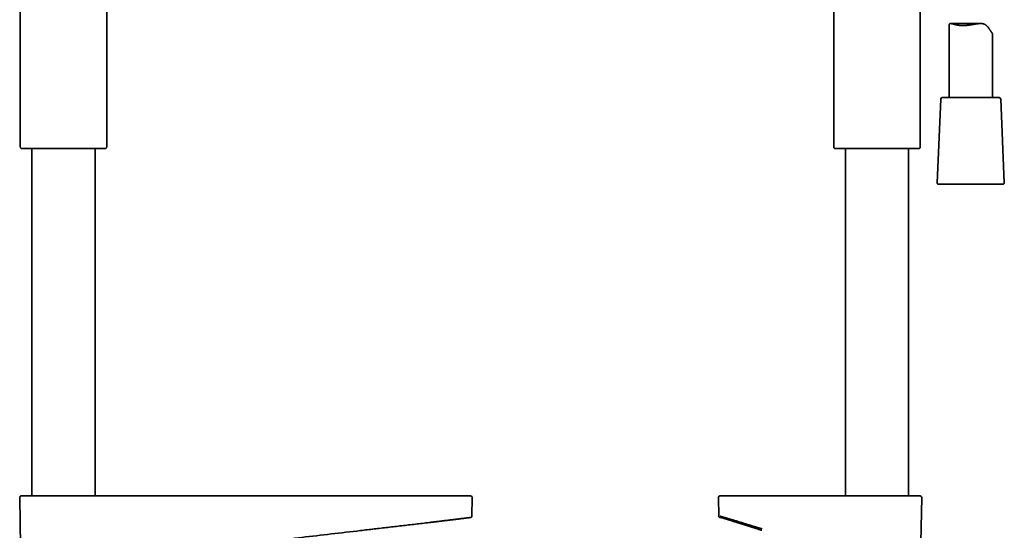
# Model space of a CAD drawing. Header units: millimetres. Extents: x 8 to 758, y 12 to 1622.
# Tile 11 of 17: x 360 to 702, y 1029 to 1205. Entities that reach past the tile are written whole.
import ezdxf

# ---------------------------------------------------------------- set-up
doc = ezdxf.new("R2010")
doc.units = ezdxf.units.MM

msp = doc.modelspace()

# ---------------------------------------------------------------- linework, layer by layer
at = {"color": 7, "linetype": 'Continuous', "lineweight": 35}
for p, q in [((642.38, 1256.15), (642.38, 1161.51)), ((360.35, 1221.45), (360.35, 1161.51)), ((390.35, 1161.51), (390.35, 1221.45)), ((672.38, 1161.51), (672.38, 1217.5)), ((682.38, 1203.36), (682.38, 1178.45)), ((693.27, 1204.13), (682.86, 1204.13)), ((697.38, 1178.45), (697.38, 1200.65)), ((679.51, 1177.97), (678.25, 1148.97)), ((699.75, 1178.45), (680.01, 1178.45)), ((701.51, 1148.97), (700.25, 1177.97)), ((360.64, 1160.81), (375.35, 1160.81)), ((364.4, 1160.81), (364.4, 1040.5)), ((375.35, 1160.81), (390.05, 1160.81)), ((386.3, 1040.5), (386.3, 1160.81)), ((642.67, 1160.81), (672.09, 1160.81)), ((646.43, 1160.81), (646.43, 1040.5)), ((668.33, 1040.5), (668.33, 1160.81)), ((678.75, 1148.45), (685.84, 1148.45)), ((685.84, 1148.45), (701.01, 1148.45)), ((360.16, 1039.99), (360.46, 1023)), ((516.92, 1033.51), (517.04, 1039.99)), ((602.39, 1039.99), (602.5, 1033.49)), ((672.6, 1024.37), (672.87, 1039.99)), ((502.13, 1031.29), (502.24, 1031.3)), ((516.26, 1033), (516.41, 1033)), ((603.24, 1033), (603.33, 1033)), ((603.4, 1033), (603.41, 1033))]:
    msp.add_line(p, q, dxfattribs=at)
for centre, radius, start, end in [((680.01, 1177.95), 0.5, 90, 177.5187), ((699.75, 1177.95), 0.5, 2.4813, 90), ((361.35, 1161.51), 1, 180, 225), ((389.35, 1161.51), 1, 315, 0), ((643.38, 1161.51), 1, 180, 225), ((671.38, 1161.51), 1, 315, 0), ((678.75, 1148.95), 0.5, 177.5187, 270), ((701.01, 1148.95), 0.5, 270, 2.4813), ((360.66, 1040), 0.5, 90, 181), ((516.54, 1040), 0.5, 359, 90), ((602.89, 1040), 0.5, 90, 181), ((672.37, 1040), 0.5, 359, 90)]:
    msp.add_arc(centre, radius, start, end, dxfattribs=at)
for points, knots in [([(682.38, 1203.36), (682.38, 1203.43), (682.38, 1203.52), (682.4, 1203.64), (682.41, 1203.72), (682.43, 1203.8), (682.45, 1203.87), (682.48, 1203.93), (682.51, 1203.99), (682.55, 1204.03), (682.59, 1204.07), (682.64, 1204.09), (682.69, 1204.11), (682.75, 1204.13), (682.81, 1204.13), (682.88, 1204.13), (682.96, 1204.13), (683.06, 1204.12), (683.18, 1204.09), (683.3, 1204.07), (683.44, 1204.03), (683.58, 1203.99), (683.73, 1203.95), (683.89, 1203.91), (684.06, 1203.86), (684.24, 1203.81), (684.43, 1203.77), (684.63, 1203.72), (684.84, 1203.67), (685.05, 1203.63), (685.28, 1203.59), (685.51, 1203.55), (685.78, 1203.52), (686.08, 1203.48), (686.43, 1203.46), (686.79, 1203.44), (687.04, 1203.44), (687.16, 1203.44)], [0, 0, 0, 0, 0.040595, 0.061456, 0.082317, 0.103638, 0.124958, 0.146501, 0.168045, 0.188812, 0.209581, 0.23054, 0.2515, 0.272978, 0.294456, 0.316078, 0.3377, 0.366975, 0.396251, 0.425752, 0.455255, 0.485342, 0.51543, 0.545687, 0.575944, 0.606821, 0.637698, 0.668745, 0.699791, 0.731385, 0.762978, 0.794775, 0.826571, 0.869556, 0.912683, 0.956263, 1, 1, 1, 1]), ([(687.16, 1203.44), (687.25, 1203.44), (687.44, 1203.44), (687.72, 1203.45), (688.01, 1203.46), (688.3, 1203.48), (688.6, 1203.51), (688.91, 1203.54), (689.21, 1203.58), (689.51, 1203.62), (689.81, 1203.67), (690.1, 1203.72), (690.4, 1203.77), (690.7, 1203.82), (690.99, 1203.87), (691.29, 1203.92), (691.58, 1203.97), (691.92, 1204.02), (692.23, 1204.06), (692.51, 1204.09), (692.72, 1204.11), (692.92, 1204.12), (693.13, 1204.13), (693.33, 1204.13), (693.56, 1204.13), (693.82, 1204.11), (694.05, 1204.07), (694.24, 1204.02), (694.37, 1203.98), (694.51, 1203.94), (694.67, 1203.87), (694.87, 1203.77), (695.1, 1203.62), (695.31, 1203.45), (695.51, 1203.26), (695.72, 1203.05), (695.91, 1202.81), (696.1, 1202.57), (696.27, 1202.33), (696.43, 1202.08), (696.57, 1201.87), (696.68, 1201.69), (696.78, 1201.54), (696.86, 1201.42), (696.93, 1201.31), (697, 1201.21), (697.06, 1201.13), (697.11, 1201.05), (697.16, 1200.97), (697.21, 1200.91), (697.25, 1200.85), (697.29, 1200.8), (697.32, 1200.76), (697.34, 1200.72), (697.36, 1200.7), (697.37, 1200.67), (697.38, 1200.66), (697.38, 1200.66), (697.38, 1200.65)], [0, 0, 0, 0, 0.019192, 0.038384, 0.05773, 0.077076, 0.096891, 0.116706, 0.136674, 0.156643, 0.175829, 0.195016, 0.214323, 0.23363, 0.253299, 0.272967, 0.292764, 0.31256, 0.341141, 0.355497, 0.369853, 0.384438, 0.399023, 0.413711, 0.428399, 0.449967, 0.471661, 0.482737, 0.493812, 0.50498, 0.516147, 0.537721, 0.559441, 0.581518, 0.603682, 0.629335, 0.654992, 0.680824, 0.706656, 0.732819, 0.758979, 0.776584, 0.794194, 0.811792, 0.825555, 0.839317, 0.853187, 0.867057, 0.881274, 0.895491, 0.909829, 0.924168, 0.937929, 0.95169, 0.965547, 0.979403, 0.99353, 1, 1, 1, 1]), ([(360.66, 1040.5), (360.66, 1040.5), (360.67, 1040.5), (360.71, 1040.5), (360.77, 1040.5), (360.83, 1040.5), (360.86, 1040.5)], [0, 0, 0, 0, 0.249984, 0.499975, 0.749978, 1, 1, 1, 1]), ([(360.86, 1040.5), (360.86, 1040.5), (360.87, 1040.5), (360.9, 1040.5), (360.94, 1040.5), (360.99, 1040.5), (361.05, 1040.5), (361.12, 1040.5), (361.21, 1040.5), (361.31, 1040.5), (361.41, 1040.5), (361.53, 1040.5), (361.65, 1040.5), (361.79, 1040.5), (361.95, 1040.5), (362.15, 1040.5), (362.38, 1040.5), (362.62, 1040.5), (362.89, 1040.5), (363.17, 1040.5), (363.49, 1040.5), (363.85, 1040.5), (364.25, 1040.5), (364.67, 1040.5), (365.1, 1040.5), (365.51, 1040.5), (365.92, 1040.5), (366.34, 1040.5), (366.77, 1040.5), (367.21, 1040.5), (367.63, 1040.5), (368.03, 1040.5), (368.39, 1040.5), (368.76, 1040.5), (369.14, 1040.5), (369.52, 1040.5), (369.91, 1040.5), (370.32, 1040.5), (370.73, 1040.5), (371.15, 1040.5), (371.57, 1040.5), (372, 1040.5), (372.42, 1040.5), (372.89, 1040.5), (373.41, 1040.5), (373.98, 1040.5), (374.55, 1040.5), (374.93, 1040.5), (375.12, 1040.5)], [0, 0, 0, 0, 0.018726, 0.037421, 0.056099, 0.074777, 0.09347, 0.112193, 0.131733, 0.149857, 0.167961, 0.186058, 0.204163, 0.22229, 0.240453, 0.264468, 0.288431, 0.312375, 0.336333, 0.360337, 0.384687, 0.413514, 0.442303, 0.471113, 0.499999, 0.524502, 0.548949, 0.573376, 0.597818, 0.622309, 0.646519, 0.665363, 0.684183, 0.702996, 0.721818, 0.740664, 0.75955, 0.77935, 0.799112, 0.818857, 0.838602, 0.858365, 0.878165, 0.897172, 0.922879, 0.948559, 0.974253, 1, 1, 1, 1]), ([(375.12, 1040.5), (378.5, 1040.5), (385.27, 1040.5), (395.43, 1040.5), (405.59, 1040.5), (415.74, 1040.5), (425.9, 1040.5), (436.06, 1040.5), (445.93, 1040.5), (455.53, 1040.5), (464.84, 1040.5), (474.15, 1040.5), (483.46, 1040.5), (492.77, 1040.5), (498.97, 1040.5), (502.08, 1040.5)], [0, 0, 0, 0, 0.080005, 0.160008, 0.240008, 0.320007, 0.400004, 0.480001, 0.559998, 0.633328, 0.706659, 0.779992, 0.853326, 0.926662, 1, 1, 1, 1]), ([(502.08, 1040.5), (502.22, 1040.5), (502.49, 1040.5), (502.91, 1040.5), (503.32, 1040.5), (503.74, 1040.5), (504.15, 1040.5), (504.56, 1040.5), (504.97, 1040.5), (505.38, 1040.5), (505.76, 1040.5), (506.15, 1040.5), (506.53, 1040.5), (506.91, 1040.5), (507.33, 1040.5), (507.78, 1040.5), (508.26, 1040.5), (508.74, 1040.5), (509.2, 1040.5), (509.66, 1040.5), (510.14, 1040.5), (510.63, 1040.5), (511.13, 1040.5), (511.61, 1040.5), (512.05, 1040.5), (512.45, 1040.5), (512.82, 1040.5), (513.17, 1040.5), (513.5, 1040.5), (513.81, 1040.5), (514.09, 1040.5), (514.33, 1040.5), (514.53, 1040.5), (514.73, 1040.5), (514.92, 1040.5), (515.09, 1040.5), (515.26, 1040.5), (515.42, 1040.5), (515.57, 1040.5), (515.7, 1040.5), (515.82, 1040.5), (515.93, 1040.5), (516.03, 1040.5), (516.12, 1040.5), (516.2, 1040.5), (516.27, 1040.5), (516.32, 1040.5), (516.33, 1040.5), (516.34, 1040.5)], [0, 0, 0, 0, 0.018726, 0.037421, 0.056099, 0.074777, 0.09347, 0.112193, 0.131733, 0.149857, 0.167961, 0.186058, 0.204163, 0.22229, 0.240453, 0.264468, 0.288431, 0.312375, 0.336333, 0.360337, 0.384687, 0.413514, 0.442303, 0.471113, 0.499999, 0.524502, 0.548949, 0.573376, 0.597818, 0.622309, 0.646519, 0.665363, 0.684183, 0.702996, 0.721818, 0.740664, 0.75955, 0.77935, 0.799112, 0.818857, 0.838602, 0.858365, 0.878165, 0.897172, 0.922879, 0.948559, 0.974253, 1, 1, 1, 1]), ([(516.34, 1040.5), (516.37, 1040.5), (516.43, 1040.5), (516.49, 1040.5), (516.53, 1040.5), (516.53, 1040.5), (516.54, 1040.5)], [0, 0, 0, 0, 0.250022, 0.500025, 0.750016, 1, 1, 1, 1]), ([(602.89, 1040.5), (602.89, 1040.5), (602.89, 1040.5), (602.92, 1040.5), (602.97, 1040.5), (603.04, 1040.5), (603.13, 1040.5), (603.25, 1040.5), (603.34, 1040.5), (603.39, 1040.5)], [0, 0, 0, 0, 0.119995, 0.266656, 0.413319, 0.559984, 0.706652, 0.853324, 1, 1, 1, 1]), ([(603.39, 1040.5), (603.39, 1040.5), (603.4, 1040.5), (603.43, 1040.5), (603.46, 1040.5), (603.51, 1040.5), (603.57, 1040.5), (603.64, 1040.5), (603.73, 1040.5), (603.82, 1040.5), (603.93, 1040.5), (604.04, 1040.5), (604.17, 1040.5), (604.3, 1040.5), (604.46, 1040.5), (604.66, 1040.5), (604.88, 1040.5), (605.13, 1040.5), (605.39, 1040.5), (605.67, 1040.5), (605.99, 1040.5), (606.34, 1040.5), (606.74, 1040.5), (607.17, 1040.5), (607.59, 1040.5), (608, 1040.5), (608.41, 1040.5), (608.82, 1040.5), (609.25, 1040.5), (609.7, 1040.5), (610.12, 1040.5), (610.51, 1040.5), (610.87, 1040.5), (611.24, 1040.5), (611.61, 1040.5), (612, 1040.5), (612.39, 1040.5), (612.79, 1040.5), (613.21, 1040.5), (613.62, 1040.5), (614.05, 1040.5), (614.47, 1040.5), (614.89, 1040.5), (615.36, 1040.5), (615.88, 1040.5), (616.45, 1040.5), (617.02, 1040.5), (617.4, 1040.5), (617.59, 1040.5)], [0, 0, 0, 0, 0.018726, 0.037421, 0.056099, 0.074777, 0.09347, 0.112193, 0.131733, 0.149857, 0.167961, 0.186058, 0.204163, 0.22229, 0.240453, 0.264468, 0.288431, 0.312375, 0.336333, 0.360337, 0.384687, 0.413514, 0.442303, 0.471113, 0.499999, 0.524502, 0.548949, 0.573376, 0.597818, 0.622309, 0.646519, 0.665363, 0.684183, 0.702996, 0.721818, 0.740664, 0.75955, 0.77935, 0.799112, 0.818857, 0.838602, 0.858365, 0.878165, 0.897172, 0.922879, 0.948559, 0.974253, 1, 1, 1, 1]), ([(617.59, 1040.5), (619.26, 1040.5), (622.6, 1040.5), (627.61, 1040.5), (632.62, 1040.5), (637.63, 1040.5), (642.64, 1040.5), (647.65, 1040.5), (652.66, 1040.5), (656, 1040.5), (657.67, 1040.5)], [0, 0, 0, 0, 0.125011, 0.250013, 0.375008, 0.5, 0.624992, 0.749987, 0.874989, 1, 1, 1, 1]), ([(657.67, 1040.5), (657.81, 1040.5), (658.09, 1040.5), (658.5, 1040.5), (658.92, 1040.5), (659.33, 1040.5), (659.74, 1040.5), (660.16, 1040.5), (660.56, 1040.5), (660.97, 1040.5), (661.36, 1040.5), (661.74, 1040.5), (662.12, 1040.5), (662.5, 1040.5), (662.92, 1040.5), (663.37, 1040.5), (663.85, 1040.5), (664.32, 1040.5), (664.79, 1040.5), (665.24, 1040.5), (665.72, 1040.5), (666.21, 1040.5), (666.71, 1040.5), (667.19, 1040.5), (667.63, 1040.5), (668.03, 1040.5), (668.39, 1040.5), (668.74, 1040.5), (669.07, 1040.5), (669.38, 1040.5), (669.65, 1040.5), (669.89, 1040.5), (670.09, 1040.5), (670.29, 1040.5), (670.48, 1040.5), (670.65, 1040.5), (670.82, 1040.5), (670.97, 1040.5), (671.12, 1040.5), (671.25, 1040.5), (671.37, 1040.5), (671.48, 1040.5), (671.57, 1040.5), (671.66, 1040.5), (671.74, 1040.5), (671.81, 1040.5), (671.85, 1040.5), (671.86, 1040.5), (671.87, 1040.5)], [0, 0, 0, 0, 0.018726, 0.037421, 0.056099, 0.074777, 0.09347, 0.112193, 0.131733, 0.149857, 0.167961, 0.186058, 0.204163, 0.22229, 0.240453, 0.264468, 0.288431, 0.312375, 0.336333, 0.360337, 0.384687, 0.413514, 0.442303, 0.471113, 0.499999, 0.524502, 0.548949, 0.573376, 0.597818, 0.622309, 0.646519, 0.665363, 0.684183, 0.702996, 0.721818, 0.740664, 0.75955, 0.77935, 0.799112, 0.818857, 0.838602, 0.858365, 0.878165, 0.897172, 0.922879, 0.948559, 0.974253, 1, 1, 1, 1]), ([(671.87, 1040.5), (671.92, 1040.5), (672.02, 1040.5), (672.14, 1040.5), (672.24, 1040.5), (672.31, 1040.5), (672.36, 1040.5), (672.38, 1040.5), (672.37, 1040.5), (672.37, 1040.5)], [0, 0, 0, 0, 0.160029, 0.320052, 0.480071, 0.640087, 0.8001, 0.960112, 1, 1, 1, 1]), ([(436.89, 1023.68), (437.28, 1023.72), (440.95, 1024.15), (447.99, 1024.97), (458.03, 1026.14), (468.15, 1027.32), (476.49, 1028.29), (483.05, 1029.06), (487.82, 1029.62), (492.59, 1030.17), (497.36, 1030.72), (500.54, 1031.1), (502.13, 1031.29)], [0, 0, 0, 0, 0.017658, 0.168784, 0.32394, 0.479097, 0.634253, 0.707398, 0.780542, 0.853685, 0.926833, 1, 1, 1, 1]), ([(502.13, 1031.29), (502.24, 1031.3), (502.45, 1031.33), (502.79, 1031.37), (503.14, 1031.41), (503.51, 1031.45), (503.9, 1031.5), (504.31, 1031.55), (504.74, 1031.6), (505.11, 1031.65), (505.43, 1031.69), (505.62, 1031.71), (505.74, 1031.72), (505.77, 1031.73)], [0, 0, 0, 0, 0.084869, 0.175257, 0.271152, 0.372539, 0.479403, 0.591725, 0.709484, 0.832655, 0.902512, 0.973179, 1, 1, 1, 1]), ([(505.77, 1031.73), (505.79, 1031.73), (506.01, 1031.76), (506.42, 1031.81), (506.99, 1031.88), (507.56, 1031.95), (508.12, 1032.01), (508.67, 1032.08), (509.22, 1032.15), (509.75, 1032.21), (510.27, 1032.27), (510.76, 1032.34), (511.24, 1032.39), (511.7, 1032.45), (512.15, 1032.5), (512.58, 1032.56), (512.99, 1032.61), (513.38, 1032.65), (513.75, 1032.7), (514.1, 1032.74), (514.42, 1032.78), (514.71, 1032.81), (514.98, 1032.85), (515.21, 1032.87), (515.39, 1032.9), (515.55, 1032.91), (515.69, 1032.93), (515.81, 1032.95), (515.92, 1032.96), (516.01, 1032.97), (516.09, 1032.98), (516.16, 1032.99), (516.22, 1032.99), (516.27, 1033), (516.3, 1033.01), (516.32, 1033.01), (516.33, 1033.01)], [0, 0, 0, 0, 0.003286, 0.036737, 0.069933, 0.102886, 0.136491, 0.170388, 0.204538, 0.238844, 0.27321, 0.306929, 0.340585, 0.374194, 0.407776, 0.442017, 0.476339, 0.510698, 0.545041, 0.579317, 0.61288, 0.646445, 0.680178, 0.714238, 0.739288, 0.764577, 0.789906, 0.815039, 0.839742, 0.863782, 0.886924, 0.911162, 0.934308, 0.956644, 0.978449, 1, 1, 1, 1]), ([(516.41, 1033), (516.41, 1033), (516.4, 1033), (516.4, 1033), (516.39, 1033)], [0, 0, 0, 0, 0.709707, 1, 1, 1, 1]), ([(516.4, 1033), (516.4, 1033), (516.41, 1033), (516.41, 1033), (516.42, 1033), (516.44, 1033), (516.45, 1033), (516.46, 1033), (516.46, 1033), (516.47, 1033), (516.48, 1033), (516.49, 1033), (516.5, 1033.01), (516.5, 1033.01), (516.51, 1033.01), (516.51, 1033.01), (516.52, 1033.01), (516.53, 1033.01), (516.54, 1033.01), (516.55, 1033.02), (516.57, 1033.02), (516.58, 1033.02), (516.59, 1033.03), (516.61, 1033.04), (516.63, 1033.04), (516.64, 1033.05), (516.65, 1033.06), (516.67, 1033.06), (516.69, 1033.07), (516.72, 1033.09), (516.76, 1033.13), (516.8, 1033.17), (516.85, 1033.23), (516.89, 1033.31), (516.92, 1033.41), (516.92, 1033.48), (516.92, 1033.51)], [0, 0, 0, 0, 0.009394, 0.088588, 0.164831, 0.238122, 0.308462, 0.37585, 0.436684, 0.494895, 0.550481, 0.603444, 0.653783, 0.692714, 0.729916, 0.765389, 0.7984, 0.827712, 0.853309, 0.875201, 0.891329, 0.904649, 0.915193, 0.923025, 0.928312, 0.930163, 0.930969, 0.932617, 0.935657, 0.940117, 0.946101, 0.95388, 0.963405, 0.974498, 0.986839, 1, 1, 1, 1]), ([(602.5, 1033.49), (602.5, 1033.47), (602.5, 1033.42), (602.52, 1033.35), (602.54, 1033.3), (602.57, 1033.24), (602.6, 1033.2), (602.63, 1033.16), (602.66, 1033.13), (602.68, 1033.11), (602.7, 1033.1), (602.71, 1033.1), (602.72, 1033.08), (602.75, 1033.07), (602.77, 1033.05), (602.79, 1033.04), (602.82, 1033.03), (602.84, 1033.03), (602.85, 1033.02), (602.87, 1033.02), (602.88, 1033.01), (602.89, 1033.01), (602.89, 1033.01), (602.9, 1033.01), (602.91, 1033.01), (602.91, 1033.01), (602.92, 1033.01), (602.92, 1033.01), (602.93, 1033), (602.94, 1033), (602.95, 1033), (602.96, 1033), (602.97, 1033), (602.99, 1033), (603, 1033), (603, 1033), (603.01, 1033), (603.01, 1033)], [0, 0, 0, 0, 0.00662, 0.012838, 0.018531, 0.023605, 0.029298, 0.033768, 0.037287, 0.040856, 0.041918, 0.044142, 0.046065, 0.054516, 0.06538, 0.078157, 0.093274, 0.110754, 0.130612, 0.152857, 0.177496, 0.204535, 0.231432, 0.259961, 0.289147, 0.318942, 0.349345, 0.380358, 0.445395, 0.512958, 0.583048, 0.655663, 0.730804, 0.807062, 0.885757, 0.966889, 1, 1, 1, 1]), ([(603, 1033.49), (603.01, 1033.49), (603.04, 1033.48), (603.14, 1033.44), (603.31, 1033.39), (603.53, 1033.32), (603.82, 1033.23), (604.16, 1033.13), (604.57, 1033.01), (605.04, 1032.87), (605.45, 1032.75), (605.77, 1032.65), (605.99, 1032.59), (606.22, 1032.52), (606.45, 1032.45), (606.69, 1032.38), (606.94, 1032.3), (607.2, 1032.23), (607.54, 1032.12), (607.99, 1031.99), (608.55, 1031.82), (609.16, 1031.63), (609.78, 1031.44), (610.42, 1031.25), (611.04, 1031.06), (611.48, 1030.92), (611.73, 1030.85), (611.81, 1030.82), (611.89, 1030.8), (611.97, 1030.77), (612.05, 1030.75), (612.24, 1030.69), (612.53, 1030.6), (612.97, 1030.47), (613.47, 1030.32), (614.02, 1030.15), (614.63, 1029.96), (615.29, 1029.76), (616, 1029.54), (616.77, 1029.31), (617.31, 1029.15), (617.58, 1029.07)], [0, 0, 0, 0, 0.0401506, 0.0805412, 0.1211841, 0.1620913, 0.2032747, 0.2447459, 0.2865162, 0.3285966, 0.370998, 0.3869859, 0.4030211, 0.4191039, 0.435235, 0.4514148, 0.4676439, 0.4839228, 0.500252, 0.531667, 0.5642153, 0.597899, 0.63272, 0.6643054, 0.6967736, 0.7260772, 0.7299656, 0.7338657, 0.7377775, 0.7417012, 0.7456365, 0.7495836, 0.7679937, 0.7888374, 0.8121138, 0.8378218, 0.86596, 0.8959599, 0.928301, 0.9629817, 1, 1, 1, 1]), ([(603.02, 1033), (603.03, 1033), (603.04, 1033), (603.1, 1033), (603.17, 1033), (603.22, 1033), (603.24, 1033)], [0, 0, 0, 0, 0.204381, 0.530638, 0.856895, 1, 1, 1, 1]), ([(603.22, 1033), (603.22, 1033), (603.23, 1033), (603.23, 1033), (603.24, 1033), (603.24, 1033), (603.25, 1033), (603.26, 1033), (603.26, 1033), (603.27, 1033), (603.27, 1033)], [0, 0, 0, 0, 0.1070241, 0.2215249, 0.3397396, 0.4616682, 0.5873109, 0.7166675, 0.8632495, 1, 1, 1, 1]), ([(603.24, 1033), (603.24, 1033), (603.25, 1033), (603.26, 1033), (603.28, 1033), (603.31, 1033), (603.34, 1033), (603.36, 1033), (603.37, 1033)], [0, 0, 0, 0, 0.095618, 0.29659, 0.499772, 0.705166, 0.912779, 1, 1, 1, 1]), ([(603.25, 1033.07), (603.26, 1033.06), (603.29, 1033.05), (603.32, 1033.03), (603.36, 1033.02), (603.39, 1033.01), (603.42, 1033), (603.46, 1032.99), (603.5, 1032.97), (603.54, 1032.96), (603.6, 1032.94), (603.66, 1032.92), (603.72, 1032.9), (603.79, 1032.88), (603.86, 1032.86), (603.93, 1032.84), (604.01, 1032.82), (604.09, 1032.79), (604.19, 1032.76), (604.28, 1032.73), (604.39, 1032.7), (604.52, 1032.66), (604.66, 1032.62), (604.81, 1032.57), (604.97, 1032.52), (605.14, 1032.47), (605.28, 1032.42), (605.42, 1032.38), (605.53, 1032.34), (605.64, 1032.31), (605.75, 1032.28), (605.88, 1032.24), (606.04, 1032.19), (606.23, 1032.13), (606.44, 1032.06), (606.67, 1031.99), (606.92, 1031.91), (607.23, 1031.82), (607.6, 1031.7), (608.04, 1031.56), (608.39, 1031.45), (608.63, 1031.37), (608.77, 1031.33), (608.92, 1031.29), (609.06, 1031.24), (609.2, 1031.2), (609.35, 1031.15), (609.48, 1031.11), (609.61, 1031.07), (609.72, 1031.03), (609.82, 1031), (609.9, 1030.98), (609.96, 1030.96), (610, 1030.95), (610.03, 1030.94), (610.07, 1030.92), (610.12, 1030.91), (610.21, 1030.88), (610.33, 1030.84), (610.48, 1030.79), (610.66, 1030.74), (610.84, 1030.68), (611.05, 1030.61), (611.27, 1030.54), (611.51, 1030.47), (611.74, 1030.4), (611.97, 1030.33), (612.18, 1030.26), (612.38, 1030.2), (612.56, 1030.14), (612.71, 1030.09), (612.84, 1030.05), (612.97, 1030.01), (613.08, 1029.98), (613.19, 1029.94), (613.3, 1029.91), (613.43, 1029.87), (613.6, 1029.81), (613.79, 1029.75), (614.02, 1029.68), (614.27, 1029.6), (614.54, 1029.52), (614.84, 1029.42), (615.16, 1029.32), (615.49, 1029.22), (615.84, 1029.11), (616.21, 1028.99), (616.6, 1028.87), (617.02, 1028.74), (617.3, 1028.65), (617.44, 1028.6)], [0, 0, 0, 0, 0.012706, 0.024547, 0.035551, 0.046243, 0.057478, 0.069272, 0.081628, 0.095818, 0.109716, 0.122991, 0.135647, 0.14769, 0.160409, 0.172372, 0.183781, 0.195535, 0.207744, 0.22041, 0.233538, 0.24713, 0.263212, 0.279868, 0.296003, 0.311225, 0.325521, 0.336096, 0.346089, 0.355497, 0.364322, 0.372897, 0.386411, 0.400872, 0.416286, 0.43266, 0.450008, 0.468345, 0.495369, 0.522715, 0.550286, 0.558454, 0.566643, 0.574851, 0.58308, 0.59133, 0.599553, 0.607125, 0.613855, 0.620392, 0.625874, 0.630299, 0.633668, 0.635245, 0.636734, 0.63887, 0.64168, 0.645164, 0.652749, 0.661168, 0.670348, 0.680289, 0.690993, 0.702855, 0.715426, 0.727597, 0.739074, 0.749857, 0.759943, 0.769331, 0.776218, 0.782674, 0.788697, 0.794289, 0.799449, 0.804499, 0.810241, 0.818606, 0.828153, 0.838884, 0.850798, 0.863896, 0.878179, 0.893647, 0.90887, 0.925091, 0.942312, 0.960535, 0.979763, 1, 1, 1, 1]), ([(603.38, 1033), (603.39, 1033), (603.4, 1033), (603.41, 1033), (603.41, 1033)], [0, 0, 0, 0, 0.888792, 1, 1, 1, 1])]:
    msp.add_open_spline(points, degree=3, knots=knots, dxfattribs=at)

doc.saveas('drawing.dxf')
